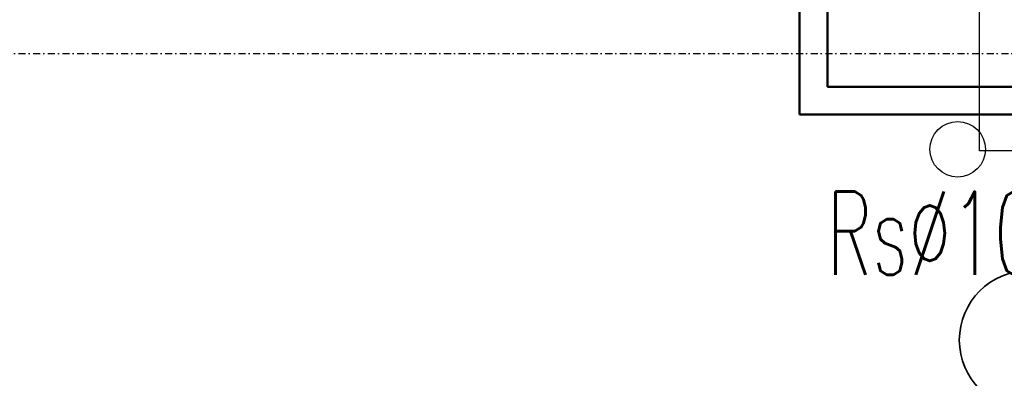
# Model space of a CAD drawing. Header units: centimetres. Extents: x 42630 to 130002, y 15 to 29179.
# Tile 77 of 159: x 50883 to 51060, y 4462 to 4527. Entities that reach past the tile are written whole.
import ezdxf

# ---------------------------------------------------------------- set-up
doc = ezdxf.new("R2010")
doc.units = ezdxf.units.CM
doc.header["$LTSCALE"] = 0.01
doc.linetypes.add('DASHDOT2', pattern=[12.7, 6.35, -3.175, 0, -3.175])
doc.layers.get('0').update_dxf_attribs({"color": 253})
for name, color, linetype in [('33 - linia 2', 253, 'Continuous'), ('A-ELEWACJE', 253, 'Continuous'), ('A-Grid', 253, 'DASHDOT2'), ('CKDACH_OPIS', 253, 'Continuous')]:
    doc.layers.add(name, color=color, linetype=linetype)
doc.layers.add('CKSCIANY_PRZEKR', color=253, linetype='Continuous', lineweight=50)
doc.layers.add('E-kabel', color=1, linetype='Continuous', lineweight=35)
doc.styles.add('RomanS', font='romans.shx', dxfattribs={"width": 0.8})

# ---------------------------------------------------------------- blocks, each defined once
blk = doc.blocks.new('A$7E8814A102C37C')
at = {"layer": 'A-Grid', "ltscale": 20}
blk.add_line((-237.5, -1667), (3157.5, -1667), dxfattribs=at)
blk = doc.blocks.new('A$7E8A16153526364')
at = {"layer": '33 - linia 2'}
blk.add_lwpolyline([(-15285, -12435), (-14935, -12435), (-14935, -12785), (-15285, -12785)], close=True, dxfattribs=at)

msp = doc.modelspace()

# ---------------------------------------------------------------- linework, layer by layer
msp.add_circle((51051.375, 4503.354), 5)
at = {"layer": 'CKSCIANY_PRZEKR'}
for p, q in [((51079.82, 4514.604), (51027.929, 4514.604)), ((51084.819, 4509.604), (51022.929, 4509.604))]:
    msp.add_line(p, q, dxfattribs=at)
msp.add_lwpolyline([(51022.929, 4509.604), (51022.929, 4528.604), (51027.929, 4528.604), (51027.929, 4514.604)], dxfattribs=at)
at = {"layer": 'E-kabel'}
msp.add_circle((51064.169, 4468.983), 12.5, dxfattribs=at)

# ---------------------------------------------------------------- block references
at = {"layer": 'A-ELEWACJE', "xscale": 0.1, "yscale": 0.1, "zscale": 0.1}
msp.add_blockref('A$7E8A16153526364', (52583.82, 5781.604), dxfattribs=at)
at = {"layer": 'A-Grid', "lineweight": -3}
msp.add_blockref('A$7E8814A102C37C', (49572.82, 6187.604), dxfattribs=at)

# ---------------------------------------------------------------- texts
at = {"layer": 'CKDACH_OPIS', "linetype": 'Continuous', "lineweight": 9, "style": 'RomanS', "width": 0.6}
msp.add_text('Rs∅100', height=15, rotation=359.99823, dxfattribs=at).set_placement((51027.841, 4480.749))

doc.saveas('drawing.dxf')
